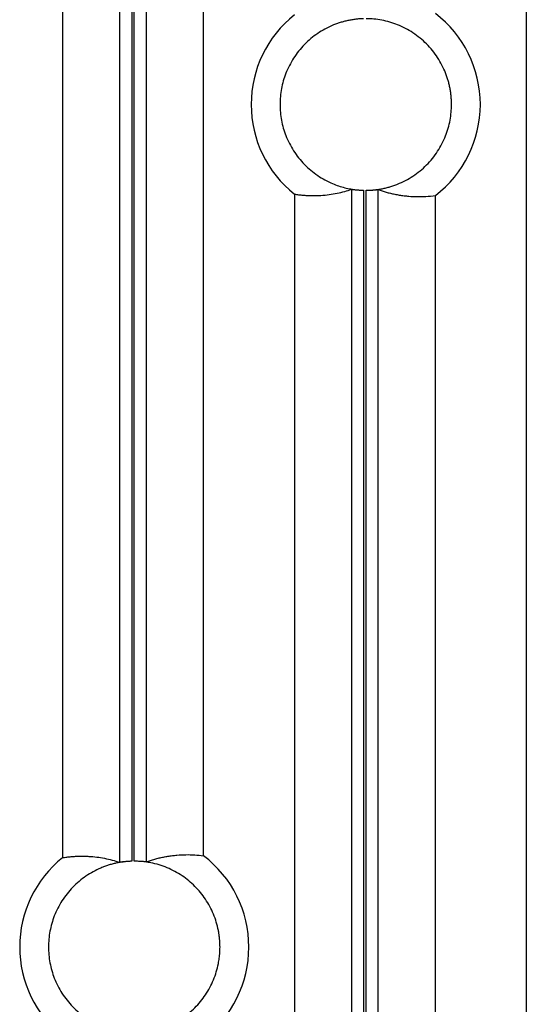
# Model space of a CAD drawing. Header units: millimetres. Extents: x -155 to 1130, y -373 to 1265.
# Tile 78 of 198: x -126 to -96, y 407 to 464. Entities that reach past the tile are written whole.
import ezdxf

# ---------------------------------------------------------------- set-up
doc = ezdxf.new("R2010")
doc.units = ezdxf.units.MM

msp = doc.modelspace()

# ---------------------------------------------------------------- linework, layer by layer
at = {"color": 7, "linetype": 'Continuous', "lineweight": 25}
for p, q in [((-119.72, 415.286), (-119.72, 514.462)), ((-119.02, 514.474), (-119.02, 415.345)), ((-118.872, 415.347), (-118.872, 514.486)), ((-118.173, 514.595), (-118.173, 415.31)), ((-114.833, 415.67), (-114.833, 491.507)), ((-96.009, 491.507), (-96.009, 390.717)), ((-123.059, 489.508), (-123.059, 415.552)), ((-106.195, 454.508), (-106.195, 330.29)), ((-104.648, 330.306), (-104.648, 454.492)), ((-109.534, 454.226), (-109.534, 330.572)), ((-105.495, 454.453), (-105.495, 330.345)), ((-105.347, 330.347), (-105.347, 454.451)), ((-101.308, 330.651), (-101.308, 454.148))]:
    msp.add_line(p, q, dxfattribs=at)
for centre, start, end in [((-105.371, 459.451), 128.54096, 231.45904), ((-105.371, 459.451), 307.45284, 52.54716), ((-118.871, 410.347), 128.81657, 231.18343), ((-118.871, 410.347), 307.18413, 52.81672)]:
    msp.add_arc(centre, 6.681, start, end, dxfattribs=at)
for points, knots in [([(-105.495, 464.45), (-105.573, 464.447), (-105.728, 464.441), (-105.96, 464.419), (-106.189, 464.386), (-106.417, 464.343), (-106.641, 464.29), (-106.864, 464.226), (-107.084, 464.151), (-107.383, 464.034), (-107.753, 463.857), (-108.181, 463.597), (-108.584, 463.294), (-109.08, 462.834), (-109.605, 462.174), (-110.051, 461.298), (-110.315, 460.38), (-110.399, 459.451), (-110.315, 458.522), (-110.051, 457.605), (-109.605, 456.728), (-109.08, 456.069), (-108.584, 455.609), (-108.181, 455.306), (-107.753, 455.046), (-107.342, 454.849), (-106.954, 454.703), (-106.598, 454.598), (-106.236, 454.521), (-105.868, 454.47), (-105.62, 454.459), (-105.495, 454.453)], [0, 0, 0, 0, 0.015143, 0.030189, 0.045171, 0.060121, 0.075071, 0.090056, 0.105108, 0.120258, 0.152388, 0.184552, 0.217343, 0.250167, 0.315698, 0.379912, 0.439943, 0.500008, 0.560039, 0.620104, 0.684318, 0.749849, 0.782639, 0.815464, 0.847594, 0.879758, 0.903935, 0.927914, 0.951828, 0.975812, 1, 1, 1, 1]), ([(-100.371, 459.451), (-100.372, 459.53), (-100.374, 459.688), (-100.391, 459.922), (-100.418, 460.155), (-100.457, 460.386), (-100.506, 460.615), (-100.566, 460.841), (-100.637, 461.066), (-100.749, 461.371), (-100.921, 461.749), (-101.176, 462.188), (-101.477, 462.601), (-101.935, 463.112), (-102.467, 463.546), (-103.052, 463.891), (-103.504, 464.098), (-103.968, 464.259), (-104.43, 464.369), (-104.891, 464.437), (-105.195, 464.447), (-105.347, 464.451)], [0, 0, 0, 0, 0.030246, 0.060295, 0.090211, 0.120062, 0.149915, 0.179837, 0.209896, 0.240157, 0.304437, 0.368784, 0.434422, 0.50013, 0.631301, 0.69558, 0.759928, 0.821651, 0.883441, 0.941703, 1, 1, 1, 1]), ([(-105.347, 454.451), (-105.268, 454.453), (-105.111, 454.456), (-104.876, 454.474), (-104.644, 454.502), (-104.413, 454.541), (-104.185, 454.592), (-103.958, 454.653), (-103.734, 454.725), (-103.429, 454.839), (-103.052, 455.012), (-102.615, 455.27), (-102.202, 455.572), (-101.694, 456.033), (-101.262, 456.567), (-100.921, 457.153), (-100.715, 457.606), (-100.557, 458.071), (-100.449, 458.533), (-100.383, 458.995), (-100.375, 459.299), (-100.371, 459.451)], [0, 0, 0, 0, 0.030246, 0.060295, 0.090211, 0.120062, 0.149915, 0.179837, 0.209896, 0.240157, 0.304437, 0.368784, 0.434422, 0.50013, 0.631301, 0.69558, 0.759928, 0.821651, 0.883441, 0.941703, 1, 1, 1, 1]), ([(-109.534, 454.226), (-109.451, 454.213), (-109.287, 454.189), (-109.047, 454.165), (-108.817, 454.149), (-108.596, 454.14), (-108.386, 454.139), (-108.185, 454.144), (-107.89, 454.158), (-107.508, 454.196), (-107.044, 454.274), (-106.61, 454.375), (-106.33, 454.464), (-106.195, 454.508)], [0, 0, 0, 0, 0.0748002, 0.1466711, 0.2156128, 0.2816256, 0.3447094, 0.4048644, 0.4620906, 0.6096487, 0.7484859, 0.8786029, 1, 1, 1, 1]), ([(-106.195, 454.508), (-106.193, 454.508), (-106.191, 454.508), (-106.178, 454.507), (-106.16, 454.505), (-106.127, 454.502), (-106.072, 454.495), (-105.985, 454.485), (-105.879, 454.475), (-105.759, 454.465), (-105.63, 454.457), (-105.54, 454.454), (-105.495, 454.453)], [0, 0, 0, 0, 0.062794, 0.125033, 0.187317, 0.250243, 0.37496, 0.500029, 0.624062, 0.749363, 0.875295, 1, 1, 1, 1]), ([(-105.347, 454.451), (-105.325, 454.452), (-105.28, 454.452), (-105.213, 454.453), (-105.148, 454.456), (-105.063, 454.459), (-104.963, 454.466), (-104.858, 454.474), (-104.771, 454.482), (-104.705, 454.489), (-104.66, 454.493), (-104.652, 454.492), (-104.648, 454.492)], [0, 0, 0, 0, 0.062806, 0.125059, 0.187345, 0.250247, 0.375087, 0.500042, 0.624114, 0.749384, 0.875346, 1, 1, 1, 1]), ([(-104.648, 454.492), (-104.572, 454.466), (-104.417, 454.412), (-104.18, 454.341), (-103.934, 454.277), (-103.678, 454.22), (-103.413, 454.172), (-103.138, 454.133), (-102.796, 454.098), (-102.375, 454.078), (-101.859, 454.085), (-101.497, 454.126), (-101.308, 454.148)], [0, 0, 0, 0, 0.0681639, 0.1391386, 0.212924, 0.2895203, 0.3689276, 0.451146, 0.5361755, 0.6757928, 0.8304005, 1, 1, 1, 1]), ([(-123.059, 415.552), (-122.974, 415.565), (-122.804, 415.591), (-122.549, 415.618), (-122.292, 415.636), (-122.035, 415.645), (-121.776, 415.644), (-121.45, 415.631), (-121.059, 415.595), (-120.606, 415.524), (-120.16, 415.424), (-119.866, 415.332), (-119.72, 415.286)], [0, 0, 0, 0, 0.076254, 0.1527827, 0.2295863, 0.3066648, 0.3840185, 0.4616473, 0.5996418, 0.7353648, 0.8688173, 1, 1, 1, 1]), ([(-118.173, 415.31), (-118.09, 415.339), (-117.924, 415.397), (-117.674, 415.472), (-117.422, 415.537), (-117.166, 415.594), (-116.908, 415.64), (-116.647, 415.677), (-116.299, 415.714), (-115.865, 415.735), (-115.349, 415.726), (-115.005, 415.689), (-114.833, 415.67)], [0, 0, 0, 0, 0.074035, 0.148904, 0.224606, 0.301141, 0.378511, 0.456714, 0.535751, 0.69114, 0.845889, 1, 1, 1, 1]), ([(-119.02, 415.345), (-119.098, 415.341), (-119.253, 415.335), (-119.484, 415.311), (-119.712, 415.278), (-119.938, 415.234), (-120.162, 415.18), (-120.384, 415.115), (-120.603, 415.039), (-120.901, 414.921), (-121.269, 414.744), (-121.694, 414.484), (-122.095, 414.18), (-122.588, 413.721), (-123.11, 413.062), (-123.552, 412.188), (-123.815, 411.273), (-123.899, 410.347), (-123.815, 409.421), (-123.553, 408.506), (-123.11, 407.632), (-122.588, 406.973), (-122.095, 406.514), (-121.695, 406.21), (-121.269, 405.95), (-120.831, 405.739), (-120.387, 405.574), (-119.94, 405.455), (-119.483, 405.375), (-119.175, 405.358), (-119.02, 405.349)], [0, 0, 0, 0, 0.015147, 0.030197, 0.045183, 0.060137, 0.075093, 0.090082, 0.105138, 0.120292, 0.152416, 0.184575, 0.217356, 0.25017, 0.315681, 0.379885, 0.439934, 0.500016, 0.560064, 0.620146, 0.684351, 0.749861, 0.782642, 0.815456, 0.847581, 0.87974, 0.909929, 0.939861, 0.969798, 1, 1, 1, 1]), ([(-119.02, 415.345), (-119.043, 415.344), (-119.087, 415.342), (-119.154, 415.339), (-119.219, 415.335), (-119.304, 415.329), (-119.404, 415.321), (-119.509, 415.31), (-119.597, 415.299), (-119.662, 415.291), (-119.708, 415.286), (-119.716, 415.286), (-119.72, 415.286)], [0, 0, 0, 0, 0.062784, 0.125031, 0.187326, 0.250249, 0.375105, 0.500053, 0.624166, 0.749407, 0.875389, 1, 1, 1, 1]), ([(-113.871, 410.347), (-113.872, 410.412), (-113.873, 410.541), (-113.885, 410.735), (-113.904, 410.929), (-113.93, 411.122), (-113.982, 411.412), (-114.077, 411.796), (-114.244, 412.263), (-114.457, 412.712), (-114.794, 413.273), (-115.314, 413.905), (-115.945, 414.424), (-116.507, 414.762), (-116.955, 414.974), (-117.423, 415.141), (-117.849, 415.247), (-118.225, 415.308), (-118.548, 415.341), (-118.764, 415.345), (-118.872, 415.347)], [0, 0, 0, 0, 0.024797, 0.049544, 0.074277, 0.099034, 0.123853, 0.186941, 0.250097, 0.313186, 0.376342, 0.500007, 0.623672, 0.68676, 0.749916, 0.813005, 0.876161, 0.917455, 0.958676, 1, 1, 1, 1]), ([(-118.173, 415.31), (-118.174, 415.31), (-118.177, 415.309), (-118.189, 415.31), (-118.207, 415.311), (-118.24, 415.314), (-118.295, 415.319), (-118.383, 415.327), (-118.488, 415.334), (-118.608, 415.341), (-118.737, 415.346), (-118.827, 415.347), (-118.872, 415.347)], [0, 0, 0, 0, 0.06281, 0.125057, 0.187338, 0.250243, 0.375003, 0.500031, 0.624057, 0.749366, 0.875287, 1, 1, 1, 1]), ([(-118.872, 405.347), (-118.807, 405.348), (-118.678, 405.349), (-118.484, 405.361), (-118.29, 405.379), (-118.097, 405.406), (-117.807, 405.457), (-117.423, 405.553), (-116.955, 405.72), (-116.507, 405.932), (-115.946, 406.269), (-115.314, 406.789), (-114.794, 407.42), (-114.457, 407.981), (-114.244, 408.43), (-114.077, 408.897), (-113.971, 409.323), (-113.91, 409.7), (-113.877, 410.023), (-113.873, 410.239), (-113.871, 410.347)], [0, 0, 0, 0, 0.024797, 0.049544, 0.074277, 0.099034, 0.123853, 0.186941, 0.250097, 0.313186, 0.376342, 0.500007, 0.623672, 0.68676, 0.749916, 0.813005, 0.876161, 0.917455, 0.958676, 1, 1, 1, 1])]:
    msp.add_open_spline(points, degree=3, knots=knots, dxfattribs=at)

doc.saveas('drawing.dxf')
